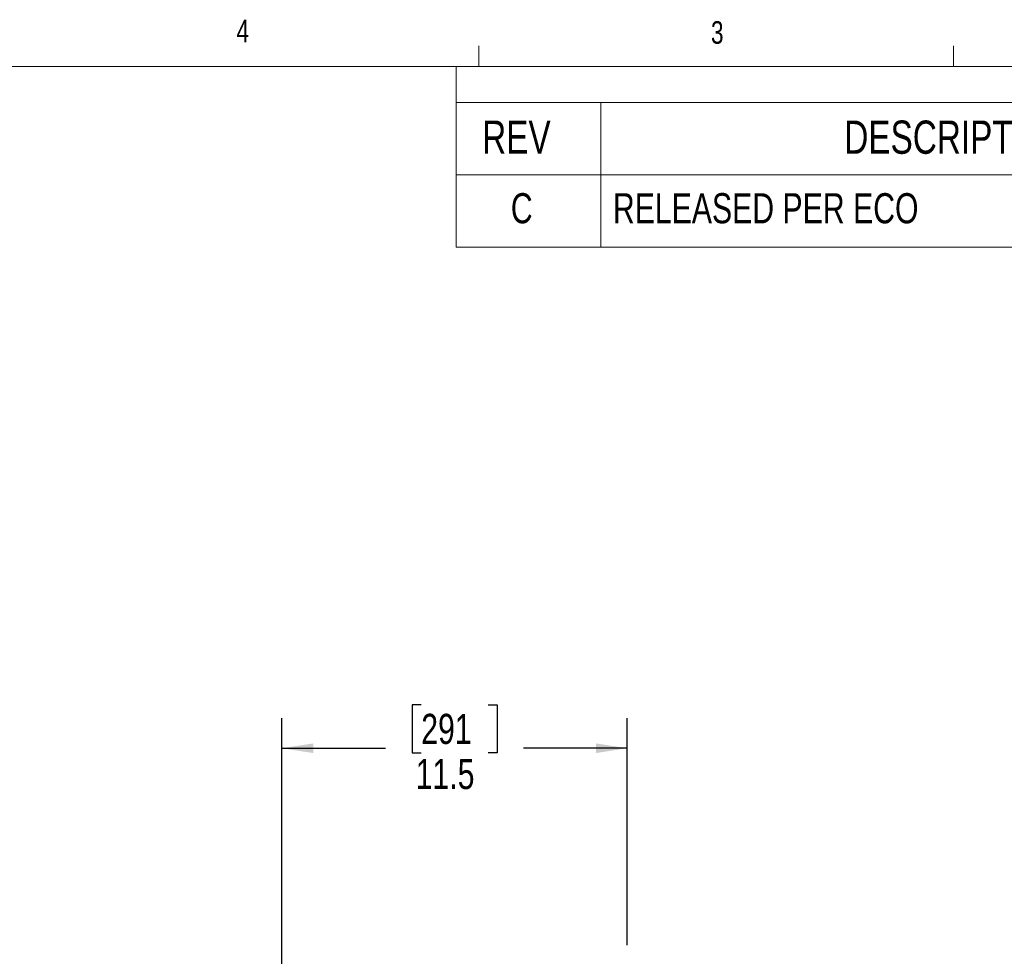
# Model space of a CAD drawing. Header units: inches. Extents: x 0.4 to 16.8, y 0 to 10.8.
# Tile 58 of 102: x 8.6 to 12.6, y 7 to 10.8. Entities that reach past the tile are written whole.
import ezdxf

# ---------------------------------------------------------------- set-up
doc = ezdxf.new("R2010")
doc.units = ezdxf.units.IN
doc.header["$MEASUREMENT"] = 0
doc.layers.add('FORMAT', color=7, linetype='Continuous')
doc.styles.add('SLDTEXTSTYLE3', font='TXT', dxfattribs={"width": 0.75})
doc.dimstyles.new('SLDDIMSTYLE0', dxfattribs={"dimtxt": 0.125, "dimasz": 0.13, "dimexe": 0, "dimexo": 0.0625, "dimgap": 0.03125, "dimtad": 0, "dimtih": 1, "dimtoh": 1, "dimdec": 1, "dimlfac": 8, "dimrnd": 1e-09, "dimzin": 12, "dimdsep": 46, "dimtxsty": 'SLDTEXTSTYLE3', "dimsah": 1, "dimcen": 0.09, "dimadec": 0, "dimazin": 3, "dimtfac": 1, "dimtdec": 1, "dimtofl": 0, "dimtmove": 0, "dimatfit": 3, "dimfxl": 0, "dimfrac": 2, "dimtolj": 1, "dimtzin": 12, "dimarcsym": 0})

# ---------------------------------------------------------------- blocks, each defined once
blk = doc.blocks.new('_D_4')
at = {"layer": 'FORMAT'}
for p, q in [((10.2308, 7.9937), (10.1927, 7.9937)), ((10.1927, 7.9937), (10.1927, 7.7953)), ((10.5078, 7.9937), (10.5459, 7.9937)), ((10.5459, 7.9937), (10.5459, 7.7953)), ((9.653, 5.0462), (9.653, 7.9387)), ((11.0856, 6.9975), (11.0856, 7.9387)), ((9.653, 7.8137), (10.0831, 7.8137)), ((11.0856, 7.8137), (10.6555, 7.8137)), ((10.1927, 7.7953), (10.2308, 7.7953)), ((10.5459, 7.7953), (10.5078, 7.7953))]:
    blk.add_line(p, q, dxfattribs=at)
for points in [[(9.653, 7.8137), (9.783, 7.7937), (9.783, 7.8337)], [(11.0856, 7.8137), (10.9556, 7.8337), (10.9556, 7.7937)]]:
    blk.add_solid(points, dxfattribs=at)
at = {"layer": 'FORMAT', "char_height": 0.125, "attachment_point": 1, "style": 'SLDTEXTSTYLE3'}
for s, insert in [('291', (10.2308, 7.9564)), ('11.5', (10.2077, 7.7694))]:
    blk.add_mtext(s, dxfattribs=dict(at, insert=insert))

msp = doc.modelspace()

# ---------------------------------------------------------------- linework, layer by layer
at = {"color": 7, "linetype": 'Continuous', "lineweight": 18}
for p, q in [((10.4698, 10.6421), (10.4698, 10.7269)), ((12.4385, 10.6421), (12.4385, 10.7269)), ((0.6263, 10.6421), (16.3763, 10.6421)), ((10.3763, 10.6421), (10.3763, 9.8921)), ((10.3763, 10.4921), (16.3762, 10.4921)), ((10.9763, 10.4921), (10.9763, 9.8921)), ((10.3763, 10.1921), (16.3762, 10.1921)), ((10.3763, 9.8921), (16.3763, 9.8921))]:
    msp.add_line(p, q, dxfattribs=at)

# ---------------------------------------------------------------- texts
at = {"color": 7, "linetype": 'Continuous', "lineweight": 0, "char_height": 0.0937, "attachment_point": 1, "style": 'SLDTEXTSTYLE3'}
for s, insert in [('4', (9.4643, 10.8357)), ('3', (11.4327, 10.8295))]:
    msp.add_mtext(s, dxfattribs=dict(at, insert=insert))
at = {"layer": 'FORMAT', "style": 'SLDTEXTSTYLE3'}
for s, insert, char_height, attachment_point in [('REV', (10.4836, 10.4173), 0.1378, 1), ('DESCRIPTION', (12.4581, 10.4173), 0.137795, 2), ('C', (10.6477, 10.1161), 0.125, 2), ('RELEASED PER ECO', (11.0258, 10.1161), 0.125, 1)]:
    msp.add_mtext(s, dxfattribs=dict(at, insert=insert, char_height=char_height, attachment_point=attachment_point))

# ---------------------------------------------------------------- dimensions: what is measured, and where the dimension line sits
at = {"layer": 'FORMAT'}
dim = msp.add_linear_dim(base=(9.653, 7.8137), p1=(11.0856, 6.9475), p2=(9.653, 4.9962), dimstyle='SLDDIMSTYLE0', dxfattribs=at)
dim.commit()
dim.dimension.update_dxf_attribs({"geometry": '_D_4', "text_midpoint": (10.3693, 7.8137), "dimtype": 160})

doc.saveas('drawing.dxf')
